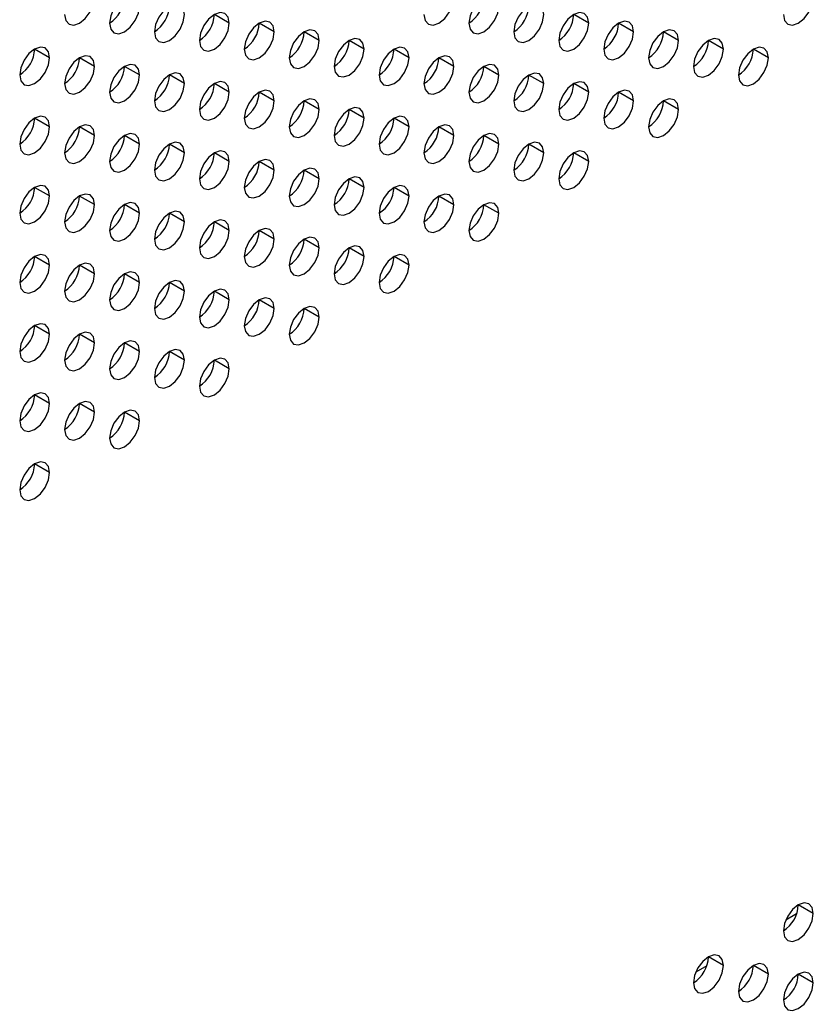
# Model space of a CAD drawing. Header units: millimetres. Extents: x 0 to 1118, y 0 to 864.
# Tile 225 of 256: x 972.19 to 978.43, y 655.71 to 663.46. Entities that reach past the tile are written whole.
import ezdxf

# ---------------------------------------------------------------- set-up
doc = ezdxf.new("R2010")
doc.units = ezdxf.units.MM

msp = doc.modelspace()

# ---------------------------------------------------------------- linework, layer by layer
at = {"color": 7, "linetype": 'Continuous', "lineweight": 25}
for p, q in [((973.8354, 663.429), (973.7175, 663.497)), ((976.6638, 663.4287), (976.546, 663.4967)), ((974.189, 663.3609), (974.0711, 663.4289)), ((977.0174, 663.3606), (976.8995, 663.4287)), ((974.5425, 663.2928), (974.4247, 663.3608)), ((974.8961, 663.2247), (974.7782, 663.2928)), ((977.3709, 663.2925), (977.2531, 663.3606)), ((977.7245, 663.2245), (977.6066, 663.2925)), ((972.4212, 663.1569), (972.3033, 663.2249)), ((975.2496, 663.1566), (975.1318, 663.2247)), ((978.078, 663.1564), (977.9602, 663.2244)), ((972.7747, 663.0888), (972.6569, 663.1569)), ((975.6032, 663.0886), (975.4853, 663.1566)), ((973.1283, 663.0208), (973.0104, 663.0888)), ((975.9567, 663.0205), (975.8389, 663.0885)), ((973.4818, 662.9527), (973.364, 663.0207)), ((976.3103, 662.9524), (976.1924, 663.0204)), ((973.8354, 662.8846), (973.7175, 662.9526)), ((976.6638, 662.8843), (976.546, 662.9524)), ((974.189, 662.8165), (974.0711, 662.8846)), ((977.0174, 662.8163), (976.8995, 662.8843)), ((974.5425, 662.7484), (974.4247, 662.8165)), ((974.8961, 662.6804), (974.7782, 662.7484)), ((977.3709, 662.7482), (977.2531, 662.8162)), ((972.4212, 662.6126), (972.3033, 662.6806)), ((975.2496, 662.6123), (975.1318, 662.6803)), ((972.7747, 662.5445), (972.6569, 662.6125)), ((975.6032, 662.5442), (975.4853, 662.6122)), ((973.1283, 662.4764), (973.0104, 662.5444)), ((975.9567, 662.4761), (975.8389, 662.5442)), ((973.4818, 662.4083), (973.364, 662.4764)), ((976.3103, 662.4081), (976.1924, 662.4761)), ((973.8354, 662.3402), (973.7175, 662.4083)), ((976.6638, 662.34), (976.546, 662.408)), ((974.189, 662.2722), (974.0711, 662.3402)), ((974.5425, 662.2041), (974.4247, 662.2721)), ((974.8961, 662.136), (974.7782, 662.204)), ((972.4212, 662.0682), (972.3033, 662.1362)), ((975.2496, 662.0679), (975.1318, 662.136)), ((972.7747, 662.0001), (972.6569, 662.0681)), ((975.6032, 661.9998), (975.4853, 662.0679)), ((973.1283, 661.932), (973.0104, 662.0001)), ((975.9567, 661.9318), (975.8389, 661.9998)), ((973.4818, 661.864), (973.364, 661.932)), ((973.8354, 661.7959), (973.7175, 661.8639)), ((974.189, 661.7278), (974.0711, 661.7958)), ((974.5425, 661.6597), (974.4247, 661.7278)), ((974.8961, 661.5916), (974.7782, 661.6597)), ((972.4212, 661.5238), (972.3033, 661.5919)), ((975.2496, 661.5236), (975.1318, 661.5916)), ((972.7747, 661.4558), (972.6569, 661.5238)), ((973.1283, 661.3877), (973.0104, 661.4557)), ((973.4818, 661.3196), (973.364, 661.3876)), ((973.8354, 661.2515), (973.7175, 661.3196)), ((974.189, 661.1834), (974.0711, 661.2515)), ((974.5425, 661.1154), (974.4247, 661.1834)), ((972.4212, 660.9795), (972.3033, 661.0475)), ((972.7747, 660.9114), (972.6569, 660.9794)), ((973.1283, 660.8433), (973.0104, 660.9113)), ((973.4818, 660.7752), (973.364, 660.8433)), ((973.8354, 660.7072), (973.7175, 660.7752)), ((972.4212, 660.4351), (972.3033, 660.5031)), ((972.7747, 660.367), (972.6569, 660.4351)), ((973.1283, 660.299), (973.0104, 660.367)), ((972.4212, 659.8908), (972.3033, 659.9588)), ((978.4316, 656.4199), (978.3137, 656.4879)), ((977.7245, 656.0117), (977.6066, 656.0797)), ((978.078, 655.9436), (977.9602, 656.0116)), ((978.4316, 655.8755), (978.3137, 655.9436))]:
    msp.add_line(p, q, dxfattribs=at)
at = {"color": 8, "linetype": 'Continuous', "lineweight": 25}
for p, q in [((978.3003, 656.4169), (978.2142, 656.3672)), ((977.5931, 656.0087), (977.5071, 655.959))]:
    msp.add_line(p, q, dxfattribs=at)
at = {"color": 7, "linetype": 'Continuous', "lineweight": 25, "flags": 128}
for points in [[(972.539, 663.4971), (972.548, 663.4502), (972.5736, 663.4208), (972.6118, 663.4134), (972.6569, 663.4291), (972.702, 663.4655), (972.7402, 663.517), (972.7658, 663.5759), (972.7747, 663.6332)], [(973.1283, 663.5651), (973.1193, 663.612), (973.0938, 663.6414), (973.0555, 663.6489), (973.0104, 663.6332), (972.9653, 663.5968), (972.9271, 663.5452), (972.9016, 663.4863), (972.8926, 663.4291)], [(975.3675, 663.4969), (975.3764, 663.45), (975.402, 663.4206), (975.4402, 663.4131), (975.4853, 663.4288), (975.5304, 663.4652), (975.5686, 663.5168), (975.5942, 663.5757), (975.6032, 663.6329)], [(975.9567, 663.5649), (975.9477, 663.6118), (975.9222, 663.6412), (975.884, 663.6486), (975.8389, 663.6329), (975.7938, 663.5965), (975.7555, 663.5449), (975.73, 663.486), (975.721, 663.4288)], [(978.1959, 663.4966), (978.2049, 663.4497), (978.2304, 663.4203), (978.2686, 663.4129), (978.3137, 663.4285), (978.3588, 663.4649), (978.3971, 663.5165), (978.4226, 663.5754), (978.4316, 663.6327)], [(972.8926, 663.4291), (972.9016, 663.3821), (972.9271, 663.3527), (972.9653, 663.3453), (973.0104, 663.361), (973.0555, 663.3974), (973.0938, 663.449), (973.1193, 663.5079), (973.1283, 663.5651)], [(973.4818, 663.497), (973.4729, 663.5439), (973.4473, 663.5733), (973.4091, 663.5808), (973.364, 663.5651), (973.3189, 663.5287), (973.2807, 663.4771), (973.2551, 663.4182), (973.2461, 663.361)], [(975.721, 663.4288), (975.73, 663.3819), (975.7555, 663.3525), (975.7938, 663.3451), (975.8389, 663.3607), (975.884, 663.3971), (975.9222, 663.4487), (975.9477, 663.5076), (975.9567, 663.5649)], [(976.3103, 663.4968), (976.3013, 663.5437), (976.2758, 663.5731), (976.2375, 663.5805), (976.1924, 663.5648), (976.1473, 663.5284), (976.1091, 663.4769), (976.0835, 663.418), (976.0746, 663.3607)], [(973.2461, 663.361), (973.2551, 663.3141), (973.2807, 663.2847), (973.3189, 663.2772), (973.364, 663.2929), (973.4091, 663.3293), (973.4473, 663.3809), (973.4729, 663.4398), (973.4818, 663.497)], [(973.8354, 663.429), (973.8264, 663.4759), (973.8009, 663.5053), (973.7626, 663.5127), (973.7175, 663.497), (973.6724, 663.4606), (973.6342, 663.4091), (973.6087, 663.3502), (973.5997, 663.2929)], [(974.189, 663.3609), (974.18, 663.4078), (974.1544, 663.4372), (974.1162, 663.4446), (974.0711, 663.4289), (974.026, 663.3925), (973.9878, 663.341), (973.9622, 663.2821), (973.9533, 663.2248)], [(976.0746, 663.3607), (976.0835, 663.3138), (976.1091, 663.2844), (976.1473, 663.277), (976.1924, 663.2927), (976.2375, 663.329), (976.2758, 663.3806), (976.3013, 663.4395), (976.3103, 663.4968)], [(976.6638, 663.4287), (976.6549, 663.4756), (976.6293, 663.505), (976.5911, 663.5124), (976.546, 663.4968), (976.5009, 663.4604), (976.4626, 663.4088), (976.4371, 663.3499), (976.4281, 663.2926)], [(977.0174, 663.3606), (977.0084, 663.4075), (976.9829, 663.4369), (976.9446, 663.4444), (976.8995, 663.4287), (976.8544, 663.3923), (976.8162, 663.3407), (976.7906, 663.2818), (976.7817, 663.2246)], [(973.5997, 663.2929), (973.6087, 663.246), (973.6342, 663.2166), (973.6724, 663.2092), (973.7175, 663.2248), (973.7626, 663.2612), (973.8009, 663.3128), (973.8264, 663.3717), (973.8354, 663.429)], [(973.9533, 663.2248), (973.9622, 663.1779), (973.9878, 663.1485), (974.026, 663.1411), (974.0711, 663.1568), (974.1162, 663.1932), (974.1544, 663.2447), (974.18, 663.3036), (974.189, 663.3609)], [(974.5425, 663.2928), (974.5335, 663.3397), (974.508, 663.3691), (974.4698, 663.3765), (974.4247, 663.3609), (974.3796, 663.3245), (974.3413, 663.2729), (974.3158, 663.214), (974.3068, 663.1567)], [(976.4281, 663.2926), (976.4371, 663.2457), (976.4626, 663.2163), (976.5009, 663.2089), (976.546, 663.2246), (976.5911, 663.261), (976.6293, 663.3125), (976.6549, 663.3714), (976.6638, 663.4287)], [(977.3709, 663.2925), (977.362, 663.3394), (977.3364, 663.3688), (977.2982, 663.3763), (977.2531, 663.3606), (977.208, 663.3242), (977.1697, 663.2726), (977.1442, 663.2137), (977.1352, 663.1565)], [(974.3068, 663.1567), (974.3158, 663.1098), (974.3413, 663.0804), (974.3796, 663.073), (974.4247, 663.0887), (974.4698, 663.1251), (974.508, 663.1766), (974.5335, 663.2355), (974.5425, 663.2928)], [(974.8961, 663.2247), (974.8871, 663.2716), (974.8615, 663.301), (974.8233, 663.3085), (974.7782, 663.2928), (974.7331, 663.2564), (974.6949, 663.2048), (974.6693, 663.1459), (974.6604, 663.0887)], [(976.7817, 663.2246), (976.7906, 663.1776), (976.8162, 663.1482), (976.8544, 663.1408), (976.8995, 663.1565), (976.9446, 663.1929), (976.9829, 663.2445), (977.0084, 663.3034), (977.0174, 663.3606)], [(977.1352, 663.1565), (977.1442, 663.1096), (977.1697, 663.0802), (977.208, 663.0727), (977.2531, 663.0884), (977.2982, 663.1248), (977.3364, 663.1764), (977.362, 663.2353), (977.3709, 663.2925)], [(977.7245, 663.2245), (977.7155, 663.2714), (977.69, 663.3008), (977.6517, 663.3082), (977.6066, 663.2925), (977.5615, 663.2561), (977.5233, 663.2046), (977.4978, 663.1457), (977.4888, 663.0884)], [(972.4212, 663.1569), (972.4122, 663.2038), (972.3867, 663.2332), (972.3484, 663.2406), (972.3033, 663.225), (972.2582, 663.1886), (972.22, 663.137), (972.1945, 663.0781), (972.1855, 663.0208)], [(974.6604, 663.0887), (974.6693, 663.0418), (974.6949, 663.0124), (974.7331, 663.0049), (974.7782, 663.0206), (974.8233, 663.057), (974.8615, 663.1086), (974.8871, 663.1675), (974.8961, 663.2247)], [(975.2496, 663.1566), (975.2406, 663.2035), (975.2151, 663.233), (975.1769, 663.2404), (975.1318, 663.2247), (975.0867, 663.1883), (975.0484, 663.1367), (975.0229, 663.0778), (975.0139, 663.0206)], [(977.4888, 663.0884), (977.4978, 663.0415), (977.5233, 663.0121), (977.5615, 663.0047), (977.6066, 663.0203), (977.6517, 663.0567), (977.69, 663.1083), (977.7155, 663.1672), (977.7245, 663.2245)], [(978.078, 663.1564), (978.0691, 663.2033), (978.0435, 663.2327), (978.0053, 663.2401), (977.9602, 663.2244), (977.9151, 663.188), (977.8769, 663.1365), (977.8513, 663.0776), (977.8423, 663.0203)], [(972.1855, 663.0208), (972.1945, 662.9739), (972.22, 662.9445), (972.2582, 662.9371), (972.3033, 662.9528), (972.3484, 662.9892), (972.3867, 663.0408), (972.4122, 663.0997), (972.4212, 663.1569)], [(972.7747, 663.0888), (972.7658, 663.1357), (972.7402, 663.1651), (972.702, 663.1726), (972.6569, 663.1569), (972.6118, 663.1205), (972.5736, 663.0689), (972.548, 663.01), (972.539, 662.9528)], [(975.0139, 663.0206), (975.0229, 662.9737), (975.0484, 662.9443), (975.0867, 662.9368), (975.1318, 662.9525), (975.1769, 662.9889), (975.2151, 663.0405), (975.2406, 663.0994), (975.2496, 663.1566)], [(975.6032, 663.0886), (975.5942, 663.1355), (975.5686, 663.1649), (975.5304, 663.1723), (975.4853, 663.1566), (975.4402, 663.1202), (975.402, 663.0687), (975.3764, 663.0098), (975.3675, 662.9525)], [(977.8423, 663.0203), (977.8513, 662.9734), (977.8769, 662.944), (977.9151, 662.9366), (977.9602, 662.9523), (978.0053, 662.9887), (978.0435, 663.0402), (978.0691, 663.0991), (978.078, 663.1564)], [(972.539, 662.9528), (972.548, 662.9059), (972.5736, 662.8765), (972.6118, 662.869), (972.6569, 662.8847), (972.702, 662.9211), (972.7402, 662.9727), (972.7658, 663.0316), (972.7747, 663.0888)], [(973.1283, 663.0208), (973.1193, 663.0677), (973.0938, 663.0971), (973.0555, 663.1045), (973.0104, 663.0888), (972.9653, 663.0524), (972.9271, 663.0008), (972.9016, 662.9419), (972.8926, 662.8847)], [(975.3675, 662.9525), (975.3764, 662.9056), (975.402, 662.8762), (975.4402, 662.8688), (975.4853, 662.8844), (975.5304, 662.9208), (975.5686, 662.9724), (975.5942, 663.0313), (975.6032, 663.0886)], [(975.9567, 663.0205), (975.9477, 663.0674), (975.9222, 663.0968), (975.884, 663.1042), (975.8389, 663.0885), (975.7938, 663.0522), (975.7555, 663.0006), (975.73, 662.9417), (975.721, 662.8844)], [(972.8926, 662.8847), (972.9016, 662.8378), (972.9271, 662.8084), (972.9653, 662.801), (973.0104, 662.8166), (973.0555, 662.853), (973.0938, 662.9046), (973.1193, 662.9635), (973.1283, 663.0208)], [(973.4818, 662.9527), (973.4729, 662.9996), (973.4473, 663.029), (973.4091, 663.0364), (973.364, 663.0207), (973.3189, 662.9843), (973.2807, 662.9328), (973.2551, 662.8739), (973.2461, 662.8166)], [(975.721, 662.8844), (975.73, 662.8375), (975.7555, 662.8081), (975.7938, 662.8007), (975.8389, 662.8164), (975.884, 662.8528), (975.9222, 662.9043), (975.9477, 662.9632), (975.9567, 663.0205)], [(976.3103, 662.9524), (976.3013, 662.9993), (976.2758, 663.0287), (976.2375, 663.0361), (976.1924, 663.0205), (976.1473, 662.9841), (976.1091, 662.9325), (976.0835, 662.8736), (976.0746, 662.8163)], [(973.2461, 662.8166), (973.2551, 662.7697), (973.2807, 662.7403), (973.3189, 662.7329), (973.364, 662.7486), (973.4091, 662.785), (973.4473, 662.8365), (973.4729, 662.8954), (973.4818, 662.9527)], [(973.8354, 662.8846), (973.8264, 662.9315), (973.8009, 662.9609), (973.7626, 662.9683), (973.7175, 662.9527), (973.6724, 662.9163), (973.6342, 662.8647), (973.6087, 662.8058), (973.5997, 662.7485)], [(974.189, 662.8165), (974.18, 662.8634), (974.1544, 662.8928), (974.1162, 662.9003), (974.0711, 662.8846), (974.026, 662.8482), (973.9878, 662.7966), (973.9622, 662.7377), (973.9533, 662.6805)], [(976.0746, 662.8163), (976.0835, 662.7694), (976.1091, 662.74), (976.1473, 662.7326), (976.1924, 662.7483), (976.2375, 662.7847), (976.2758, 662.8363), (976.3013, 662.8952), (976.3103, 662.9524)], [(976.6638, 662.8843), (976.6549, 662.9312), (976.6293, 662.9606), (976.5911, 662.9681), (976.546, 662.9524), (976.5009, 662.916), (976.4626, 662.8644), (976.4371, 662.8055), (976.4281, 662.7483)], [(977.0174, 662.8163), (977.0084, 662.8632), (976.9829, 662.8926), (976.9446, 662.9), (976.8995, 662.8843), (976.8544, 662.8479), (976.8162, 662.7963), (976.7906, 662.7374), (976.7817, 662.6802)], [(973.5997, 662.7485), (973.6087, 662.7016), (973.6342, 662.6722), (973.6724, 662.6648), (973.7175, 662.6805), (973.7626, 662.7169), (973.8009, 662.7684), (973.8264, 662.8273), (973.8354, 662.8846)], [(974.5425, 662.7484), (974.5335, 662.7953), (974.508, 662.8247), (974.4698, 662.8322), (974.4247, 662.8165), (974.3796, 662.7801), (974.3413, 662.7285), (974.3158, 662.6696), (974.3068, 662.6124)], [(976.4281, 662.7483), (976.4371, 662.7014), (976.4626, 662.672), (976.5009, 662.6645), (976.546, 662.6802), (976.5911, 662.7166), (976.6293, 662.7682), (976.6549, 662.8271), (976.6638, 662.8843)], [(977.3709, 662.7482), (977.362, 662.7951), (977.3364, 662.8245), (977.2982, 662.8319), (977.2531, 662.8162), (977.208, 662.7798), (977.1697, 662.7283), (977.1442, 662.6694), (977.1352, 662.6121)], [(973.9533, 662.6805), (973.9622, 662.6336), (973.9878, 662.6042), (974.026, 662.5967), (974.0711, 662.6124), (974.1162, 662.6488), (974.1544, 662.7004), (974.18, 662.7593), (974.189, 662.8165)], [(974.3068, 662.6124), (974.3158, 662.5655), (974.3413, 662.5361), (974.3796, 662.5286), (974.4247, 662.5443), (974.4698, 662.5807), (974.508, 662.6323), (974.5335, 662.6912), (974.5425, 662.7484)], [(974.8961, 662.6804), (974.8871, 662.7273), (974.8615, 662.7567), (974.8233, 662.7641), (974.7782, 662.7484), (974.7331, 662.712), (974.6949, 662.6605), (974.6693, 662.6016), (974.6604, 662.5443)], [(976.7817, 662.6802), (976.7906, 662.6333), (976.8162, 662.6039), (976.8544, 662.5965), (976.8995, 662.6121), (976.9446, 662.6485), (976.9829, 662.7001), (977.0084, 662.759), (977.0174, 662.8163)], [(977.1352, 662.6121), (977.1442, 662.5652), (977.1697, 662.5358), (977.208, 662.5284), (977.2531, 662.5441), (977.2982, 662.5805), (977.3364, 662.632), (977.362, 662.6909), (977.3709, 662.7482)], [(972.4212, 662.6126), (972.4122, 662.6595), (972.3867, 662.6889), (972.3484, 662.6963), (972.3033, 662.6806), (972.2582, 662.6442), (972.22, 662.5926), (972.1945, 662.5337), (972.1855, 662.4765)], [(974.6604, 662.5443), (974.6693, 662.4974), (974.6949, 662.468), (974.7331, 662.4606), (974.7782, 662.4762), (974.8233, 662.5126), (974.8615, 662.5642), (974.8871, 662.6231), (974.8961, 662.6804)], [(975.2496, 662.6123), (975.2406, 662.6592), (975.2151, 662.6886), (975.1769, 662.696), (975.1318, 662.6803), (975.0867, 662.6439), (975.0484, 662.5924), (975.0229, 662.5335), (975.0139, 662.4762)], [(972.1855, 662.4765), (972.1945, 662.4296), (972.22, 662.4002), (972.2582, 662.3928), (972.3033, 662.4084), (972.3484, 662.4448), (972.3867, 662.4964), (972.4122, 662.5553), (972.4212, 662.6126)], [(972.7747, 662.5445), (972.7658, 662.5914), (972.7402, 662.6208), (972.702, 662.6282), (972.6569, 662.6125), (972.6118, 662.5761), (972.5736, 662.5246), (972.548, 662.4657), (972.539, 662.4084)], [(975.0139, 662.4762), (975.0229, 662.4293), (975.0484, 662.3999), (975.0867, 662.3925), (975.1318, 662.4082), (975.1769, 662.4446), (975.2151, 662.4961), (975.2406, 662.555), (975.2496, 662.6123)], [(975.6032, 662.5442), (975.5942, 662.5911), (975.5686, 662.6205), (975.5304, 662.6279), (975.4853, 662.6123), (975.4402, 662.5759), (975.402, 662.5243), (975.3764, 662.4654), (975.3675, 662.4081)], [(972.539, 662.4084), (972.548, 662.3615), (972.5736, 662.3321), (972.6118, 662.3247), (972.6569, 662.3404), (972.702, 662.3767), (972.7402, 662.4283), (972.7658, 662.4872), (972.7747, 662.5445)], [(973.1283, 662.4764), (973.1193, 662.5233), (973.0938, 662.5527), (973.0555, 662.5601), (973.0104, 662.5445), (972.9653, 662.5081), (972.9271, 662.4565), (972.9016, 662.3976), (972.8926, 662.3403)], [(975.3675, 662.4081), (975.3764, 662.3612), (975.402, 662.3318), (975.4402, 662.3244), (975.4853, 662.3401), (975.5304, 662.3765), (975.5686, 662.4281), (975.5942, 662.487), (975.6032, 662.5442)], [(975.9567, 662.4761), (975.9477, 662.523), (975.9222, 662.5524), (975.884, 662.5599), (975.8389, 662.5442), (975.7938, 662.5078), (975.7555, 662.4562), (975.73, 662.3973), (975.721, 662.3401)], [(972.8926, 662.3403), (972.9016, 662.2934), (972.9271, 662.264), (972.9653, 662.2566), (973.0104, 662.2723), (973.0555, 662.3087), (973.0938, 662.3602), (973.1193, 662.4191), (973.1283, 662.4764)], [(973.4818, 662.4083), (973.4729, 662.4552), (973.4473, 662.4846), (973.4091, 662.4921), (973.364, 662.4764), (973.3189, 662.44), (973.2807, 662.3884), (973.2551, 662.3295), (973.2461, 662.2723)], [(975.721, 662.3401), (975.73, 662.2932), (975.7555, 662.2638), (975.7938, 662.2563), (975.8389, 662.272), (975.884, 662.3084), (975.9222, 662.36), (975.9477, 662.4189), (975.9567, 662.4761)], [(976.3103, 662.4081), (976.3013, 662.455), (976.2758, 662.4844), (976.2375, 662.4918), (976.1924, 662.4761), (976.1473, 662.4397), (976.1091, 662.3881), (976.0835, 662.3292), (976.0746, 662.272)], [(973.2461, 662.2723), (973.2551, 662.2254), (973.2807, 662.1959), (973.3189, 662.1885), (973.364, 662.2042), (973.4091, 662.2406), (973.4473, 662.2922), (973.4729, 662.3511), (973.4818, 662.4083)], [(973.8354, 662.3402), (973.8264, 662.3871), (973.8009, 662.4165), (973.7626, 662.424), (973.7175, 662.4083), (973.6724, 662.3719), (973.6342, 662.3203), (973.6087, 662.2614), (973.5997, 662.2042)], [(974.189, 662.2722), (974.18, 662.3191), (974.1544, 662.3485), (974.1162, 662.3559), (974.0711, 662.3402), (974.026, 662.3038), (973.9878, 662.2523), (973.9622, 662.1934), (973.9533, 662.1361)], [(976.0746, 662.272), (976.0835, 662.2251), (976.1091, 662.1957), (976.1473, 662.1883), (976.1924, 662.2039), (976.2375, 662.2403), (976.2758, 662.2919), (976.3013, 662.3508), (976.3103, 662.4081)], [(976.6638, 662.34), (976.6549, 662.3869), (976.6293, 662.4163), (976.5911, 662.4237), (976.546, 662.408), (976.5009, 662.3716), (976.4626, 662.3201), (976.4371, 662.2612), (976.4281, 662.2039)], [(973.5997, 662.2042), (973.6087, 662.1573), (973.6342, 662.1279), (973.6724, 662.1204), (973.7175, 662.1361), (973.7626, 662.1725), (973.8009, 662.2241), (973.8264, 662.283), (973.8354, 662.3402)], [(974.5425, 662.2041), (974.5335, 662.251), (974.508, 662.2804), (974.4698, 662.2878), (974.4247, 662.2721), (974.3796, 662.2357), (974.3413, 662.1842), (974.3158, 662.1253), (974.3068, 662.068)], [(976.4281, 662.2039), (976.4371, 662.157), (976.4626, 662.1276), (976.5009, 662.1202), (976.546, 662.1359), (976.5911, 662.1722), (976.6293, 662.2238), (976.6549, 662.2827), (976.6638, 662.34)], [(973.9533, 662.1361), (973.9622, 662.0892), (973.9878, 662.0598), (974.026, 662.0524), (974.0711, 662.068), (974.1162, 662.1044), (974.1544, 662.156), (974.18, 662.2149), (974.189, 662.2722)], [(974.3068, 662.068), (974.3158, 662.0211), (974.3413, 661.9917), (974.3796, 661.9843), (974.4247, 662), (974.4698, 662.0364), (974.508, 662.0879), (974.5335, 662.1468), (974.5425, 662.2041)], [(974.8961, 662.136), (974.8871, 662.1829), (974.8615, 662.2123), (974.8233, 662.2197), (974.7782, 662.2041), (974.7331, 662.1677), (974.6949, 662.1161), (974.6693, 662.0572), (974.6604, 661.9999)], [(972.4212, 662.0682), (972.4122, 662.1151), (972.3867, 662.1445), (972.3484, 662.1519), (972.3033, 662.1362), (972.2582, 662.0999), (972.22, 662.0483), (972.1945, 661.9894), (972.1855, 661.9321)], [(974.6604, 661.9999), (974.6693, 661.953), (974.6949, 661.9236), (974.7331, 661.9162), (974.7782, 661.9319), (974.8233, 661.9683), (974.8615, 662.0198), (974.8871, 662.0787), (974.8961, 662.136)], [(975.2496, 662.0679), (975.2406, 662.1148), (975.2151, 662.1442), (975.1769, 662.1517), (975.1318, 662.136), (975.0867, 662.0996), (975.0484, 662.048), (975.0229, 661.9891), (975.0139, 661.9319)], [(972.1855, 661.9321), (972.1945, 661.8852), (972.22, 661.8558), (972.2582, 661.8484), (972.3033, 661.8641), (972.3484, 661.9005), (972.3867, 661.952), (972.4122, 662.0109), (972.4212, 662.0682)], [(972.7747, 662.0001), (972.7658, 662.047), (972.7402, 662.0764), (972.702, 662.0838), (972.6569, 662.0682), (972.6118, 662.0318), (972.5736, 661.9802), (972.548, 661.9213), (972.539, 661.864)], [(975.0139, 661.9319), (975.0229, 661.885), (975.0484, 661.8556), (975.0867, 661.8481), (975.1318, 661.8638), (975.1769, 661.9002), (975.2151, 661.9518), (975.2406, 662.0107), (975.2496, 662.0679)], [(975.6032, 661.9998), (975.5942, 662.0468), (975.5686, 662.0762), (975.5304, 662.0836), (975.4853, 662.0679), (975.4402, 662.0315), (975.402, 661.9799), (975.3764, 661.921), (975.3675, 661.8638)], [(972.539, 661.864), (972.548, 661.8171), (972.5736, 661.7877), (972.6118, 661.7803), (972.6569, 661.796), (972.702, 661.8324), (972.7402, 661.884), (972.7658, 661.9429), (972.7747, 662.0001)], [(973.1283, 661.932), (973.1193, 661.9789), (973.0938, 662.0083), (973.0555, 662.0158), (973.0104, 662.0001), (972.9653, 661.9637), (972.9271, 661.9121), (972.9016, 661.8532), (972.8926, 661.796)], [(975.3675, 661.8638), (975.3764, 661.8169), (975.402, 661.7875), (975.4402, 661.78), (975.4853, 661.7957), (975.5304, 661.8321), (975.5686, 661.8837), (975.5942, 661.9426), (975.6032, 661.9998)], [(975.9567, 661.9318), (975.9477, 661.9787), (975.9222, 662.0081), (975.884, 662.0155), (975.8389, 661.9998), (975.7938, 661.9634), (975.7555, 661.9119), (975.73, 661.853), (975.721, 661.7957)], [(972.8926, 661.796), (972.9016, 661.7491), (972.9271, 661.7197), (972.9653, 661.7122), (973.0104, 661.7279), (973.0555, 661.7643), (973.0938, 661.8159), (973.1193, 661.8748), (973.1283, 661.932)], [(973.4818, 661.864), (973.4729, 661.9109), (973.4473, 661.9403), (973.4091, 661.9477), (973.364, 661.932), (973.3189, 661.8956), (973.2807, 661.844), (973.2551, 661.7851), (973.2461, 661.7279)], [(975.721, 661.7957), (975.73, 661.7488), (975.7555, 661.7194), (975.7938, 661.712), (975.8389, 661.7276), (975.884, 661.764), (975.9222, 661.8156), (975.9477, 661.8745), (975.9567, 661.9318)], [(973.2461, 661.7279), (973.2551, 661.681), (973.2807, 661.6516), (973.3189, 661.6442), (973.364, 661.6598), (973.4091, 661.6962), (973.4473, 661.7478), (973.4729, 661.8067), (973.4818, 661.864)], [(973.8354, 661.7959), (973.8264, 661.8428), (973.8009, 661.8722), (973.7626, 661.8796), (973.7175, 661.8639), (973.6724, 661.8275), (973.6342, 661.776), (973.6087, 661.7171), (973.5997, 661.6598)], [(974.189, 661.7278), (974.18, 661.7747), (974.1544, 661.8041), (974.1162, 661.8115), (974.0711, 661.7959), (974.026, 661.7595), (973.9878, 661.7079), (973.9622, 661.649), (973.9533, 661.5917)], [(973.5997, 661.6598), (973.6087, 661.6129), (973.6342, 661.5835), (973.6724, 661.5761), (973.7175, 661.5918), (973.7626, 661.6282), (973.8009, 661.6797), (973.8264, 661.7386), (973.8354, 661.7959)], [(974.5425, 661.6597), (974.5335, 661.7066), (974.508, 661.736), (974.4698, 661.7435), (974.4247, 661.7278), (974.3796, 661.6914), (974.3413, 661.6398), (974.3158, 661.5809), (974.3068, 661.5237)], [(973.9533, 661.5917), (973.9622, 661.5448), (973.9878, 661.5154), (974.026, 661.508), (974.0711, 661.5237), (974.1162, 661.5601), (974.1544, 661.6116), (974.18, 661.6705), (974.189, 661.7278)], [(974.3068, 661.5237), (974.3158, 661.4768), (974.3413, 661.4474), (974.3796, 661.4399), (974.4247, 661.4556), (974.4698, 661.492), (974.508, 661.5436), (974.5335, 661.6025), (974.5425, 661.6597)], [(974.8961, 661.5916), (974.8871, 661.6385), (974.8615, 661.6679), (974.8233, 661.6754), (974.7782, 661.6597), (974.7331, 661.6233), (974.6949, 661.5717), (974.6693, 661.5128), (974.6604, 661.4556)], [(972.4212, 661.5238), (972.4122, 661.5707), (972.3867, 661.6001), (972.3484, 661.6076), (972.3033, 661.5919), (972.2582, 661.5555), (972.22, 661.5039), (972.1945, 661.445), (972.1855, 661.3878)], [(974.6604, 661.4556), (974.6693, 661.4087), (974.6949, 661.3793), (974.7331, 661.3718), (974.7782, 661.3875), (974.8233, 661.4239), (974.8615, 661.4755), (974.8871, 661.5344), (974.8961, 661.5916)], [(975.2496, 661.5236), (975.2406, 661.5705), (975.2151, 661.5999), (975.1769, 661.6073), (975.1318, 661.5916), (975.0867, 661.5552), (975.0484, 661.5037), (975.0229, 661.4448), (975.0139, 661.3875)], [(972.1855, 661.3878), (972.1945, 661.3409), (972.22, 661.3115), (972.2582, 661.304), (972.3033, 661.3197), (972.3484, 661.3561), (972.3867, 661.4077), (972.4122, 661.4666), (972.4212, 661.5238)], [(972.7747, 661.4558), (972.7658, 661.5027), (972.7402, 661.5321), (972.702, 661.5395), (972.6569, 661.5238), (972.6118, 661.4874), (972.5736, 661.4358), (972.548, 661.3769), (972.539, 661.3197)], [(975.0139, 661.3875), (975.0229, 661.3406), (975.0484, 661.3112), (975.0867, 661.3038), (975.1318, 661.3194), (975.1769, 661.3558), (975.2151, 661.4074), (975.2406, 661.4663), (975.2496, 661.5236)], [(972.539, 661.3197), (972.548, 661.2728), (972.5736, 661.2434), (972.6118, 661.236), (972.6569, 661.2516), (972.702, 661.288), (972.7402, 661.3396), (972.7658, 661.3985), (972.7747, 661.4558)], [(973.1283, 661.3877), (973.1193, 661.4346), (973.0938, 661.464), (973.0555, 661.4714), (973.0104, 661.4557), (972.9653, 661.4193), (972.9271, 661.3678), (972.9016, 661.3089), (972.8926, 661.2516)], [(972.8926, 661.2516), (972.9016, 661.2047), (972.9271, 661.1753), (972.9653, 661.1679), (973.0104, 661.1836), (973.0555, 661.2199), (973.0938, 661.2715), (973.1193, 661.3304), (973.1283, 661.3877)], [(973.4818, 661.3196), (973.4729, 661.3665), (973.4473, 661.3959), (973.4091, 661.4033), (973.364, 661.3877), (973.3189, 661.3513), (973.2807, 661.2997), (973.2551, 661.2408), (973.2461, 661.1835)], [(973.2461, 661.1835), (973.2551, 661.1366), (973.2807, 661.1072), (973.3189, 661.0998), (973.364, 661.1155), (973.4091, 661.1519), (973.4473, 661.2034), (973.4729, 661.2623), (973.4818, 661.3196)], [(973.8354, 661.2515), (973.8264, 661.2984), (973.8009, 661.3278), (973.7626, 661.3353), (973.7175, 661.3196), (973.6724, 661.2832), (973.6342, 661.2316), (973.6087, 661.1727), (973.5997, 661.1155)], [(973.5997, 661.1155), (973.6087, 661.0686), (973.6342, 661.0391), (973.6724, 661.0317), (973.7175, 661.0474), (973.7626, 661.0838), (973.8009, 661.1354), (973.8264, 661.1943), (973.8354, 661.2515)], [(974.189, 661.1834), (974.18, 661.2303), (974.1544, 661.2597), (974.1162, 661.2672), (974.0711, 661.2515), (974.026, 661.2151), (973.9878, 661.1635), (973.9622, 661.1046), (973.9533, 661.0474)], [(974.5425, 661.1154), (974.5335, 661.1623), (974.508, 661.1917), (974.4698, 661.1991), (974.4247, 661.1834), (974.3796, 661.147), (974.3413, 661.0955), (974.3158, 661.0366), (974.3068, 660.9793)], [(973.9533, 661.0474), (973.9622, 661.0005), (973.9878, 660.9711), (974.026, 660.9636), (974.0711, 660.9793), (974.1162, 661.0157), (974.1544, 661.0673), (974.18, 661.1262), (974.189, 661.1834)], [(974.3068, 660.9793), (974.3158, 660.9324), (974.3413, 660.903), (974.3796, 660.8956), (974.4247, 660.9112), (974.4698, 660.9476), (974.508, 660.9992), (974.5335, 661.0581), (974.5425, 661.1154)], [(972.4212, 660.9795), (972.4122, 661.0264), (972.3867, 661.0558), (972.3484, 661.0632), (972.3033, 661.0475), (972.2582, 661.0111), (972.22, 660.9596), (972.1945, 660.9007), (972.1855, 660.8434)], [(972.1855, 660.8434), (972.1945, 660.7965), (972.22, 660.7671), (972.2582, 660.7597), (972.3033, 660.7753), (972.3484, 660.8117), (972.3867, 660.8633), (972.4122, 660.9222), (972.4212, 660.9795)], [(972.7747, 660.9114), (972.7658, 660.9583), (972.7402, 660.9877), (972.702, 660.9951), (972.6569, 660.9795), (972.6118, 660.9431), (972.5736, 660.8915), (972.548, 660.8326), (972.539, 660.7753)], [(972.539, 660.7753), (972.548, 660.7284), (972.5736, 660.699), (972.6118, 660.6916), (972.6569, 660.7073), (972.702, 660.7437), (972.7402, 660.7952), (972.7658, 660.8541), (972.7747, 660.9114)], [(973.1283, 660.8433), (973.1193, 660.8902), (973.0938, 660.9196), (973.0555, 660.927), (973.0104, 660.9114), (972.9653, 660.875), (972.9271, 660.8234), (972.9016, 660.7645), (972.8926, 660.7072)], [(972.8926, 660.7072), (972.9016, 660.6603), (972.9271, 660.6309), (972.9653, 660.6235), (973.0104, 660.6392), (973.0555, 660.6756), (973.0938, 660.7272), (973.1193, 660.7861), (973.1283, 660.8433)], [(973.4818, 660.7752), (973.4729, 660.8221), (973.4473, 660.8515), (973.4091, 660.859), (973.364, 660.8433), (973.3189, 660.8069), (973.2807, 660.7553), (973.2551, 660.6964), (973.2461, 660.6392)], [(973.2461, 660.6392), (973.2551, 660.5923), (973.2807, 660.5629), (973.3189, 660.5554), (973.364, 660.5711), (973.4091, 660.6075), (973.4473, 660.6591), (973.4729, 660.718), (973.4818, 660.7752)], [(973.8354, 660.7072), (973.8264, 660.7541), (973.8009, 660.7835), (973.7626, 660.7909), (973.7175, 660.7752), (973.6724, 660.7388), (973.6342, 660.6872), (973.6087, 660.6283), (973.5997, 660.5711)], [(973.5997, 660.5711), (973.6087, 660.5242), (973.6342, 660.4948), (973.6724, 660.4874), (973.7175, 660.503), (973.7626, 660.5394), (973.8009, 660.591), (973.8264, 660.6499), (973.8354, 660.7072)], [(972.4212, 660.4351), (972.4122, 660.482), (972.3867, 660.5114), (972.3484, 660.5188), (972.3033, 660.5032), (972.2582, 660.4668), (972.22, 660.4152), (972.1945, 660.3563), (972.1855, 660.299)], [(972.1855, 660.299), (972.1945, 660.2521), (972.22, 660.2227), (972.2582, 660.2153), (972.3033, 660.231), (972.3484, 660.2674), (972.3867, 660.319), (972.4122, 660.3779), (972.4212, 660.4351)], [(972.7747, 660.367), (972.7658, 660.4139), (972.7402, 660.4433), (972.702, 660.4508), (972.6569, 660.4351), (972.6118, 660.3987), (972.5736, 660.3471), (972.548, 660.2882), (972.539, 660.231)], [(972.539, 660.231), (972.548, 660.1841), (972.5736, 660.1547), (972.6118, 660.1472), (972.6569, 660.1629), (972.702, 660.1993), (972.7402, 660.2509), (972.7658, 660.3098), (972.7747, 660.367)], [(973.1283, 660.299), (973.1193, 660.3459), (973.0938, 660.3753), (973.0555, 660.3827), (973.0104, 660.367), (972.9653, 660.3306), (972.9271, 660.279), (972.9016, 660.2201), (972.8926, 660.1629)], [(972.8926, 660.1629), (972.9016, 660.116), (972.9271, 660.0866), (972.9653, 660.0792), (973.0104, 660.0948), (973.0555, 660.1312), (973.0938, 660.1828), (973.1193, 660.2417), (973.1283, 660.299)], [(972.4212, 659.8908), (972.4122, 659.9377), (972.3867, 659.9671), (972.3484, 659.9745), (972.3033, 659.9588), (972.2582, 659.9224), (972.22, 659.8708), (972.1945, 659.8119), (972.1855, 659.7547)], [(972.1855, 659.7547), (972.1945, 659.7078), (972.22, 659.6784), (972.2582, 659.671), (972.3033, 659.6866), (972.3484, 659.723), (972.3867, 659.7746), (972.4122, 659.8335), (972.4212, 659.8908)], [(978.4316, 656.4199), (978.4226, 656.4668), (978.3971, 656.4962), (978.3588, 656.5036), (978.3137, 656.4879), (978.2686, 656.4516), (978.2304, 656.4), (978.2049, 656.3411), (978.1959, 656.2838)], [(978.1959, 656.2838), (978.2049, 656.2369), (978.2304, 656.2075), (978.2686, 656.2001), (978.3137, 656.2158), (978.3588, 656.2522), (978.3971, 656.3037), (978.4226, 656.3626), (978.4316, 656.4199)], [(977.7245, 656.0117), (977.7155, 656.0586), (977.69, 656.088), (977.6517, 656.0954), (977.6066, 656.0797), (977.5615, 656.0433), (977.5233, 655.9918), (977.4978, 655.9329), (977.4888, 655.8756)], [(977.4888, 655.8756), (977.4978, 655.8287), (977.5233, 655.7993), (977.5615, 655.7919), (977.6066, 655.8076), (977.6517, 655.844), (977.69, 655.8955), (977.7155, 655.9544), (977.7245, 656.0117)], [(978.078, 655.9436), (978.0691, 655.9905), (978.0435, 656.0199), (978.0053, 656.0273), (977.9602, 656.0117), (977.9151, 655.9753), (977.8769, 655.9237), (977.8513, 655.8648), (977.8423, 655.8075)], [(977.8423, 655.8075), (977.8513, 655.7606), (977.8769, 655.7312), (977.9151, 655.7238), (977.9602, 655.7395), (978.0053, 655.7759), (978.0435, 655.8274), (978.0691, 655.8863), (978.078, 655.9436)], [(978.4316, 655.8755), (978.4226, 655.9224), (978.3971, 655.9518), (978.3588, 655.9593), (978.3137, 655.9436), (978.2686, 655.9072), (978.2304, 655.8556), (978.2049, 655.7967), (978.1959, 655.7395)], [(978.1959, 655.7395), (978.2049, 655.6926), (978.2304, 655.6632), (978.2686, 655.6557), (978.3137, 655.6714), (978.3588, 655.7078), (978.3971, 655.7594), (978.4226, 655.8183), (978.4316, 655.8755)]]:
    msp.add_lwpolyline(points, dxfattribs=at)
at = {"color": 7, "linetype": 'Continuous', "lineweight": 25}
for centre in [(972.7546, 663.6448), (975.583, 663.6445), (973.1081, 663.5767), (975.9366, 663.5765), (973.4617, 663.5086), (976.2901, 663.5084), (973.8152, 663.4406), (976.6437, 663.4403), (974.1688, 663.3725), (974.5223, 663.3044), (976.9972, 663.3722), (977.3508, 663.3041), (972.0475, 663.2366), (974.8759, 663.2363), (977.7043, 663.2361), (972.401, 663.1685), (975.2294, 663.1682), (972.7546, 663.1004), (975.583, 663.1002), (973.1081, 663.0324), (975.9366, 663.0321), (973.4617, 662.9643), (976.2901, 662.964), (973.8152, 662.8962), (976.6437, 662.8959), (974.1688, 662.8281), (974.5223, 662.76), (976.9972, 662.8279), (972.0475, 662.6922), (974.8759, 662.692), (972.401, 662.6242), (975.2294, 662.6239), (972.7546, 662.5561), (975.583, 662.5558), (973.1081, 662.488), (975.9366, 662.4877), (973.4617, 662.4199), (976.2901, 662.4197), (973.8152, 662.3518), (974.1688, 662.2838), (974.5223, 662.2157), (972.0475, 662.1479), (974.8759, 662.1476), (972.401, 662.0798), (975.2294, 662.0795), (972.7546, 662.0117), (975.583, 662.0114), (973.1081, 661.9436), (973.4617, 661.8756), (973.8152, 661.8075), (974.1688, 661.7394), (974.5223, 661.6713), (972.0475, 661.6035), (974.8759, 661.6032), (972.401, 661.5354), (972.7546, 661.4674), (973.1081, 661.3993), (973.4617, 661.3312), (973.8152, 661.2631), (974.1688, 661.195), (972.0475, 661.0591), (972.401, 660.9911), (972.7546, 660.923), (973.1081, 660.8549), (973.4617, 660.7868), (972.0475, 660.5148), (972.401, 660.4467), (972.7546, 660.3786), (972.0475, 659.9704), (978.0579, 656.4996), (977.3508, 656.0914), (977.7043, 656.0233), (978.0579, 655.9552)]:
    msp.add_arc(centre, 0.2561, 302.60548, 357.39452, dxfattribs=at)

doc.saveas('drawing.dxf')
